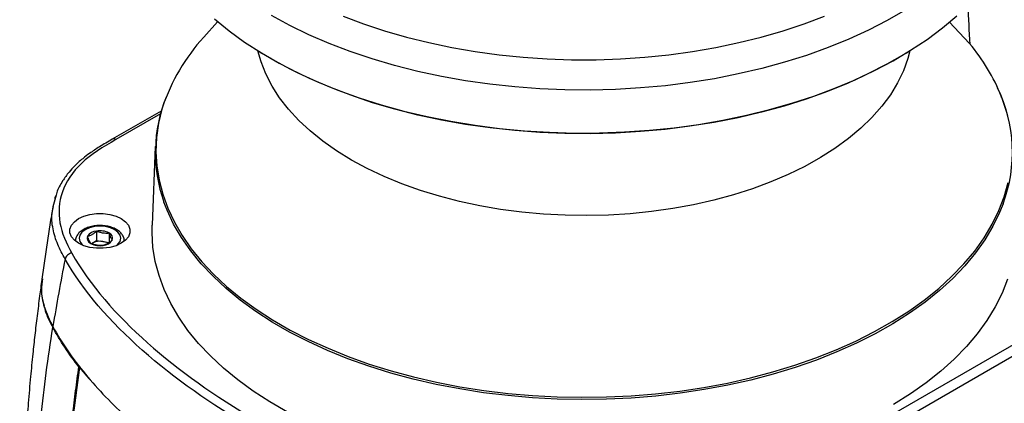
# Model space of a CAD drawing. Header units: millimetres. Extents: x 0 to 776, y 0 to 594.
# Tile 44 of 52: x 604 to 715, y 450 to 494. Entities that reach past the tile are written whole.
import ezdxf

# ---------------------------------------------------------------- set-up
doc = ezdxf.new("R2010")
doc.units = ezdxf.units.MM
doc.header["$LTSCALE"] = 2.75

msp = doc.modelspace()

# ---------------------------------------------------------------- linework, layer by layer
for p, q in [((626.57, 493.47), (625, 491.72)), ((711.17, 491), (708.88, 493.47)), ((631.3, 490.07), (631.51, 489.94)), ((704.04, 489.94), (704.25, 490.07)), ((620.23, 483.41), (614.72, 480.23)), ((620.14, 483.08), (615.12, 480.19)), ((619.56, 479.4), (619.2, 470.56)), ((608.4, 473.94), (608.03, 472.63)), ((612.95, 469.89), (612.95, 468.83)), ((610.58, 468.76), (610.58, 468.74)), ((612.44, 468.53), (612.95, 468.83)), ((612.95, 468.83), (613.65, 468.72)), ((613.65, 468.72), (614.35, 468.61)), ((614.35, 469.67), (614.35, 468.61)), ((616.08, 468.74), (616.08, 468.76)), ((612.35, 468.47), (612.44, 468.53)), ((612.35, 468.48), (612.44, 468.53)), ((685.6, 439.5), (734.17, 467.54)), ((734.74, 466.58), (686.16, 438.53)), ((611.05, 454.65), (610.96, 454.59)), ((611.1, 454.59), (611.03, 454.55)), ((612.12, 453.28), (611.03, 454.55))]:
    msp.add_line(p, q)
at = {"flags": 128}
for points in [[(626.22, 493.78), (627.85, 492.45), (629.61, 491.17), (631.49, 489.95), (633.49, 488.8), (635.6, 487.71), (637.81, 486.7), (640.11, 485.76), (642.51, 484.89), (644.98, 484.11), (647.53, 483.4), (650.15, 482.78), (652.82, 482.25), (655.54, 481.81), (658.3, 481.45), (661.08, 481.19), (663.89, 481.01), (666.71, 480.93), (669.54, 480.94), (672.36, 481.05), (675.16, 481.24), (677.95, 481.53), (680.69, 481.91), (683.4, 482.38), (686.06, 482.93), (688.66, 483.57), (691.19, 484.29), (693.65, 485.1), (696.02, 485.98), (698.3, 486.94), (700.49, 487.98), (702.57, 489.08), (704.54, 490.25), (706.39, 491.48), (708.12, 492.77), (709.72, 494.12)], [(703.92, 494.76), (701.91, 493.6), (699.79, 492.51), (697.57, 491.49), (695.25, 490.55), (692.84, 489.68), (690.35, 488.9), (687.78, 488.2), (685.15, 487.58), (682.46, 487.05), (679.73, 486.61), (676.95, 486.26), (674.15, 486.01), (671.32, 485.84), (668.48, 485.77), (665.65, 485.8), (662.81, 485.91), (660, 486.12), (657.21, 486.43), (654.45, 486.82), (651.74, 487.3), (649.08, 487.88), (646.48, 488.54), (643.95, 489.28), (641.49, 490.11), (639.13, 491.01), (636.85, 491.99), (634.68, 493.05), (632.62, 494.18)], [(640.69, 494.11), (642.98, 493.24), (645.36, 492.45), (647.82, 491.74), (650.34, 491.11), (652.92, 490.57), (655.55, 490.11), (658.23, 489.74), (660.93, 489.47), (663.66, 489.29), (666.4, 489.19), (669.15, 489.19), (671.89, 489.29), (674.62, 489.47), (677.32, 489.74), (680, 490.11), (682.63, 490.57), (685.21, 491.11), (687.73, 491.74), (690.19, 492.45), (692.56, 493.24), (694.86, 494.11)], [(704.45, 490.19), (704.22, 489.33), (703.72, 487.95), (703.07, 486.59), (702.26, 485.25), (701.3, 483.95), (700.19, 482.69), (698.94, 481.48), (697.55, 480.31), (696.03, 479.2), (694.39, 478.16), (692.64, 477.17), (690.77, 476.26), (688.8, 475.42), (686.75, 474.65), (684.6, 473.97), (682.39, 473.37), (680.11, 472.85), (677.77, 472.42), (675.4, 472.09), (672.99, 471.84), (670.55, 471.69), (668.11, 471.63), (665.66, 471.66), (663.22, 471.79), (660.8, 472.01), (658.41, 472.32), (656.07, 472.73), (653.77, 473.22), (651.54, 473.8), (649.38, 474.46), (647.29, 475.2), (645.3, 476.02), (643.41, 476.92), (641.62, 477.88), (639.95, 478.91), (638.39, 480.01), (636.97, 481.16), (635.69, 482.36), (634.54, 483.61), (633.54, 484.9), (632.69, 486.22), (631.99, 487.58), (631.45, 488.96), (631.1, 490.19)], [(704.04, 489.94), (703.86, 489.83), (701.85, 488.67), (699.74, 487.58), (697.52, 486.56), (695.2, 485.62), (692.79, 484.76), (690.31, 483.97), (687.75, 483.27), (685.12, 482.66), (682.44, 482.13), (679.7, 481.69), (676.94, 481.34), (674.14, 481.09), (671.32, 480.92), (668.48, 480.85), (665.65, 480.88), (662.82, 480.99), (660.01, 481.2), (657.22, 481.5), (654.47, 481.9), (651.76, 482.38), (649.11, 482.95), (646.51, 483.61), (643.99, 484.35), (641.54, 485.18), (639.18, 486.08), (636.91, 487.06), (634.74, 488.12), (632.68, 489.24), (631.51, 489.94)], [(715.31, 483.35), (714.79, 484.93), (714.74, 485.06)], [(620.38, 483.85), (620.31, 483.62), (619.93, 482.03), (619.7, 480.43), (619.63, 478.82), (619.72, 477.22), (619.98, 475.62), (620.39, 474.03), (620.97, 472.46), (621.7, 470.9), (622.58, 469.38), (623.61, 467.89), (624.79, 466.43), (626.12, 465.02), (627.58, 463.66), (629.18, 462.34), (630.91, 461.08), (632.76, 459.88), (634.73, 458.74), (636.81, 457.68), (638.99, 456.68), (641.27, 455.76), (643.63, 454.91), (646.08, 454.14), (648.6, 453.46), (651.19, 452.87), (653.83, 452.36), (656.51, 451.94), (659.24, 451.6), (661.99, 451.37), (664.76, 451.22), (667.54, 451.16), (670.32, 451.2), (673.1, 451.33), (675.85, 451.56), (678.58, 451.87), (681.28, 452.28), (683.92, 452.77), (686.52, 453.36), (689.05, 454.02), (691.51, 454.78), (693.89, 455.61), (696.18, 456.52), (698.38, 457.5), (700.48, 458.56), (702.46, 459.69), (704.34, 460.87), (706.08, 462.12), (707.71, 463.43), (709.19, 464.79), (710.54, 466.19), (711.75, 467.64), (712.81, 469.13), (713.72, 470.65), (714.47, 472.19), (715.07, 473.76), (715.51, 475.35)], [(714.95, 472.97), (714.55, 471.98), (713.8, 470.43), (712.89, 468.91), (711.83, 467.42), (710.62, 465.97), (709.27, 464.56), (707.78, 463.2), (706.16, 461.89), (704.4, 460.64), (702.53, 459.45), (700.54, 458.32), (698.44, 457.26), (696.24, 456.28), (693.94, 455.36), (691.56, 454.53), (689.09, 453.78), (686.56, 453.11), (683.96, 452.52), (681.3, 452.03), (678.61, 451.62), (675.87, 451.3), (673.11, 451.08), (670.33, 450.95), (667.55, 450.91), (664.76, 450.96), (661.98, 451.11), (659.23, 451.35), (656.5, 451.68), (653.81, 452.1), (651.16, 452.61), (648.57, 453.21), (646.05, 453.89), (643.6, 454.66), (641.22, 455.51), (638.94, 456.43), (636.76, 457.43), (634.67, 458.5), (632.7, 459.64), (630.85, 460.84), (629.12, 462.1), (627.52, 463.42), (626.05, 464.79), (624.72, 466.21), (623.54, 467.66), (622.5, 469.16), (621.62, 470.68), (620.89, 472.24), (620.53, 473.16)], [(615.73, 471.29), (616.21, 470.94), (616.54, 470.55), (616.71, 470.12), (616.71, 469.68), (616.54, 469.25), (616.21, 468.85), (615.73, 468.51), (615.14, 468.24), (614.45, 468.05), (613.71, 467.95), (612.95, 467.95), (612.2, 468.05), (611.52, 468.24), (610.92, 468.51), (610.45, 468.85), (610.12, 469.25), (609.95, 469.68), (609.95, 470.12), (610.12, 470.55), (610.45, 470.94), (610.92, 471.29), (611.52, 471.56), (612.2, 471.75), (612.95, 471.85), (613.71, 471.85), (614.45, 471.75), (615.14, 471.56), (615.73, 471.29)], [(615.19, 468.26), (615.36, 468.4), (615.6, 468.73), (615.68, 469.08), (615.6, 469.43), (615.36, 469.76), (614.99, 470.04), (614.5, 470.26), (613.94, 470.39), (613.33, 470.44), (612.72, 470.39), (612.15, 470.26), (611.67, 470.04), (611.29, 469.76), (611.06, 469.43), (610.98, 469.08), (611.06, 468.73), (611.29, 468.4), (611.46, 468.26)], [(634.42, 449.5), (632.44, 450.65), (630.58, 451.85), (628.84, 453.12), (627.23, 454.44), (625.76, 455.82), (624.42, 457.24), (623.23, 458.7), (622.19, 460.2), (621.29, 461.73), (620.56, 463.29), (619.98, 464.87), (619.55, 466.47), (619.29, 468.08), (619.19, 469.7), (619.2, 470.56)], [(715.44, 464.48), (714.82, 462.9), (714.05, 461.35), (713.11, 459.82), (712.03, 458.33), (710.81, 456.88), (709.44, 455.47), (707.93, 454.11), (706.28, 452.8), (704.51, 451.55), (702.62, 450.35)]]:
    msp.add_lwpolyline(points, dxfattribs=at)
for centre, radius, start, end in [((640.88, 477.1), 21.58, 137.3572, 161.7822), ((694.73, 477.05), 21.56, 21.8293, 40.3156), ((699.35, 478.76), 16.64, 339.6136, 25.8226), ((636.13, 478.75), 16.57, 157.6632, 199.742), ((614.89, 479.88), 0.384, 52.8172, 115.8788), ((613.03, 468.57), 1.32, 93.4335, 146.5611), ((613.33, 467.7), 2.22, 62.6428, 99.7711), ((612.53, 469.09), 0.635, 160.539, 249.2579), ((613.33, 466.83), 1.92, 80.2289, 117.3572), ((613.44, 467.16), 1.57, 59.057, 82.3155), ((613.62, 469.59), 1.32, 273.4335, 326.5611), ((614.12, 469.08), 0.635, 340.539, 69.2579), ((613.32, 470.46), 2.22, 242.6428, 279.7711)]:
    msp.add_arc(centre, radius, start, end)
msp.add_ellipse((895.48, -6809.66), major_axis=(-239.32, 8064.95), ratio=0.009435, start_param=5.844015, end_param=5.845304)
for points, knots in [([(614.72, 480.23), (614.24, 479.95), (613.35, 479.43), (612.24, 478.71), (611.46, 478.11), (610.91, 477.63), (610.38, 477.13), (609.76, 476.45), (609.06, 475.45), (608.56, 474.58), (608.42, 474.04), (608.4, 473.94)], [0, 0, 0, 0, 0.16476, 0.299542, 0.402675, 0.47408, 0.533582, 0.63992, 0.782841, 0.961885, 1, 1, 1, 1]), ([(615.12, 480.19), (613.7, 479.37), (612.32, 478.52), (610.23, 476.54), (609.5, 475.44), (608.71, 473.16), (608.63, 471.98), (609.03, 469.66), (609.53, 468.52), (610.16, 467.41)], [0, 0, 0, 0, 0.25, 0.25, 0.5, 0.5, 0.75, 0.75, 1, 1, 1, 1]), ([(608.28, 473.52), (608.29, 473.64), (608.29, 473.75), (608.35, 473.86), (608.35, 473.86)], [0, 0, 0, 0, 0.997084, 1, 1, 1, 1]), ([(608.03, 472.63), (607.81, 471.28), (607.36, 468.56), (606.98, 465.84), (606.79, 464.48)], [0, 0, 0, 0, 0.497718, 1, 1, 1, 1]), ([(609.41, 466.74), (609.11, 467.28), (608.51, 468.39), (608, 470.15), (607.83, 471.59), (608.04, 472.41), (608.09, 472.62)], [0, 0, 0, 0, 0.28539, 0.583367, 0.893393, 1, 1, 1, 1]), ([(615.19, 470.06), (615.1, 470.11), (614.85, 470.24), (614.38, 470.4), (613.77, 470.51), (613.13, 470.52), (612.51, 470.45), (611.92, 470.29), (611.41, 470.05), (611, 469.74), (610.73, 469.38), (610.58, 469.04), (610.59, 468.82), (610.6, 468.74)], [0, 0, 0, 0, 0.054395, 0.155639, 0.256563, 0.357227, 0.458024, 0.559346, 0.661732, 0.765557, 0.857437, 0.944888, 1, 1, 1, 1]), ([(611.93, 469.3), (611.98, 469.31), (612.06, 469.33), (612.23, 469.39), (612.44, 469.49), (612.66, 469.64), (612.83, 469.77), (612.91, 469.85), (612.95, 469.89)], [0, 0, 0, 0, 0.127254, 0.249953, 0.499471, 0.749349, 0.872264, 1, 1, 1, 1]), ([(612.95, 469.89), (613.01, 469.86), (613.13, 469.82), (613.36, 469.75), (613.65, 469.68), (613.94, 469.66), (614.18, 469.66), (614.29, 469.67), (614.35, 469.67)], [0, 0, 0, 0, 0.127254, 0.249953, 0.499471, 0.749349, 0.872264, 1, 1, 1, 1]), ([(616.06, 468.73), (616.06, 468.83), (616.06, 469.07), (615.9, 469.42), (615.62, 469.78), (615.34, 469.96), (615.19, 470.06)], [0, 0, 0, 0, 0.188521, 0.446862, 0.709602, 1, 1, 1, 1]), ([(612.31, 468.49), (612.29, 468.51), (612.26, 468.55), (612.2, 468.65), (612.12, 468.8), (612.04, 468.99), (611.98, 469.16), (611.95, 469.25), (611.93, 469.3)], [0, 0, 0, 0, 0.127254, 0.249953, 0.499471, 0.749349, 0.872264, 1, 1, 1, 1]), ([(614.72, 468.87), (614.68, 468.83), (614.6, 468.75), (614.43, 468.62), (614.21, 468.47), (614, 468.37), (613.83, 468.31), (613.74, 468.29), (613.7, 468.28)], [0, 0, 0, 0, 0.127254, 0.249953, 0.499471, 0.749349, 0.872264, 1, 1, 1, 1]), ([(614.35, 469.67), (614.36, 469.62), (614.39, 469.53), (614.46, 469.36), (614.53, 469.17), (614.61, 469.02), (614.68, 468.93), (614.71, 468.89), (614.72, 468.87)], [0, 0, 0, 0, 0.127254, 0.249953, 0.499471, 0.749349, 0.872264, 1, 1, 1, 1]), ([(613.7, 468.28), (613.64, 468.27), (613.53, 468.26), (613.3, 468.26), (613, 468.29), (612.71, 468.35), (612.48, 468.43), (612.36, 468.47), (612.31, 468.49)], [0, 0, 0, 0, 0.127254, 0.249953, 0.499471, 0.749349, 0.872264, 1, 1, 1, 1]), ([(610.16, 467.41), (610.08, 467.4), (609.99, 467.37), (609.82, 467.29), (609.74, 467.23), (609.6, 467.11), (609.54, 467.03), (609.45, 466.89), (609.42, 466.81), (609.41, 466.74)], [0, 0, 0, 0, 0.25, 0.25, 0.5, 0.5, 0.75, 0.75, 1, 1, 1, 1]), ([(610.16, 467.41), (612.19, 463.81), (615.17, 460.42), (618.68, 457.29), (618.68, 457.29), (618.68, 457.29)], [0, 0, 0, 0, 0.5, 0.5, 0.5001012, 0.5001012, 0.5001012, 0.5001012]), ([(606.78, 464.42), (606.7, 463.81), (606.52, 462.44), (606.26, 460.36), (606, 458.17), (605.76, 455.9), (605.5, 453.34), (605.27, 450.64), (605.05, 447.84), (604.85, 445.01), (604.68, 441.9), (604.52, 438.51), (604.4, 434.83), (604.32, 430.84), (604.29, 426.49), (604.31, 423.49), (604.33, 421.93)], [0, 0, 0, 0, 0.041532, 0.093448, 0.142866, 0.191734, 0.250363, 0.320286, 0.380155, 0.446481, 0.51944, 0.599323, 0.686572, 0.781811, 0.885903, 1, 1, 1, 1]), ([(606.78, 464.42), (606.78, 464.42), (606.72, 464.12), (606.71, 463.51), (606.74, 462.52), (606.94, 461.84), (607.05, 461.46)], [0, 0, 0, 0, 0.003003, 0.307551, 0.615579, 1, 1, 1, 1]), ([(606.85, 464.52), (606.8, 464.1), (606.65, 463.05), (606.95, 461.6), (607.47, 460.23), (607.85, 459.49), (608.04, 459.12)], [0, 0, 0, 0, 0.230636, 0.579058, 0.789469, 1, 1, 1, 1]), ([(607.09, 461.3), (607.12, 461.17), (607.29, 460.4), (607.7, 459.65), (608.03, 459.04)], [0, 0, 0, 0, 0.170393, 1, 1, 1, 1]), ([(605.21, 418.21), (605.2, 421.85), (605.24, 425.35), (605.44, 432.21), (605.6, 435.56), (606.04, 442.23), (606.32, 445.54), (607.04, 452.22), (607.48, 455.59), (608.03, 459.04)], [0, 0, 0, 0, 0.25, 0.25, 0.5, 0.5, 0.75, 0.75, 1, 1, 1, 1]), ([(608.04, 459.12), (609.04, 457.27), (610.27, 455.49), (613.12, 452.04), (614.73, 450.37), (617.41, 447.94), (618.35, 447.14), (620.29, 445.57), (621.3, 444.81), (624.43, 442.56), (626.65, 441.13), (629.01, 439.76)], [0, 0, 0, 0, 0.25, 0.25, 0.5, 0.5, 0.625, 0.625, 0.75, 0.75, 1, 1, 1, 1]), ([(608.13, 418.85), (608.14, 419.4), (608.17, 420.51), (608.22, 422.16), (608.28, 423.79), (608.34, 425.4), (608.41, 427), (608.49, 428.58), (608.58, 430.14), (608.67, 431.69), (608.77, 433.22), (608.87, 434.74), (608.98, 436.24), (609.1, 437.73), (609.22, 439.21), (609.35, 440.67), (609.48, 442.12), (609.63, 443.55), (609.77, 444.97), (609.93, 446.38), (610.08, 447.78), (610.25, 449.16), (610.42, 450.54), (610.59, 451.9), (610.77, 453.25), (610.89, 454.14), (610.96, 454.59)], [0, 0, 0, 0, 0.047882, 0.095122, 0.141735, 0.187738, 0.233146, 0.277974, 0.322236, 0.365946, 0.409118, 0.451764, 0.493898, 0.535532, 0.576678, 0.617346, 0.657549, 0.697296, 0.736597, 0.775463, 0.813902, 0.851924, 0.889537, 0.926749, 0.963567, 1, 1, 1, 1]), ([(611.03, 454.55), (610.17, 448.44), (609.53, 442.41), (608.61, 430.52), (608.34, 424.67), (608.2, 418.89)], [0, 0, 0, 0, 0.5, 0.5, 1, 1, 1, 1])]:
    msp.add_open_spline(points, degree=3, knots=knots)
for points in [[(609.41, 466.74), (608.9, 464.2), (608.45, 461.66), (608.04, 459.12)], [(630.33, 447.78), (621.54, 452.85), (613.45, 459.58), (609.41, 466.74)], [(610.96, 454.59), (609.83, 456.04), (608.84, 457.53), (608.03, 459.04)], [(618.68, 457.29), (622.2, 454.17), (626.27, 451.27), (630.88, 448.6)]]:
    msp.add_open_spline(points, degree=3)

doc.saveas('drawing.dxf')
